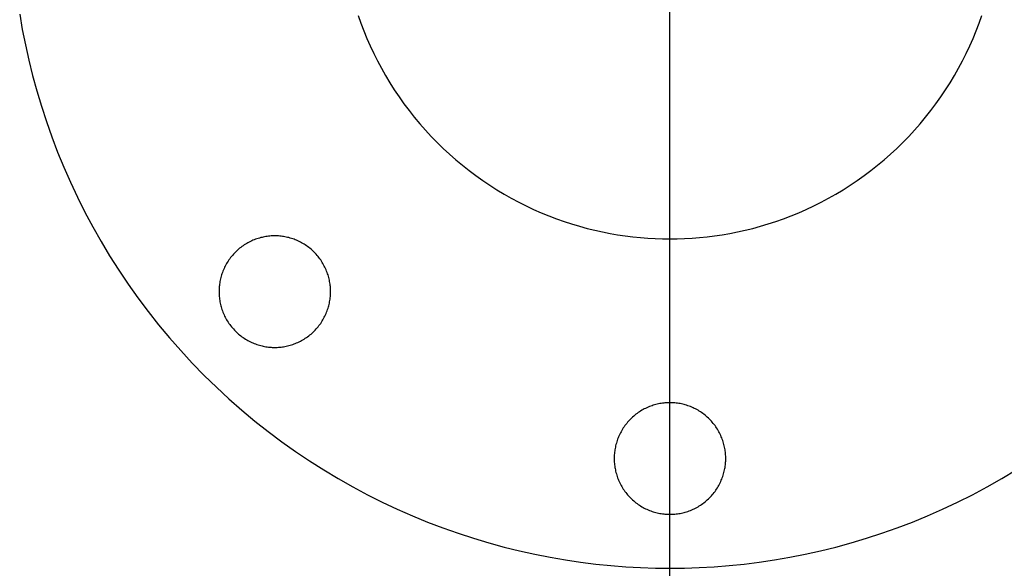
# Model space of a CAD drawing. Header units: millimetres. Extents: x 542 to 1742, y -397 to 803.
# Tile 3 of 9: x 994 to 1218, y 53 to 178. Entities that reach past the tile are written whole.
import ezdxf

# ---------------------------------------------------------------- set-up
doc = ezdxf.new("R2010")
doc.units = ezdxf.units.MM
doc.layers.add('SISTEMA DE SUJECIÓN', color=7, linetype='Continuous')

msp = doc.modelspace()

# ---------------------------------------------------------------- linework, layer by layer
at = {"layer": 'SISTEMA DE SUJECIÓN'}
for points in [[(1141.9, -373.4), (1141.9, 778.6)], [(1141.9, 127.6), (1141.9, 277.6)], [(1141.9, 90.3), (1141.9, 189.9)], [(1141.9, 127.6), (1141.9, 189.9)], [(993.8, 178.78), (994.4, 175.3), (995.09, 171.82), (995.87, 168.32), (996.73, 164.82), (997.69, 161.32), (998.74, 157.83), (999.87, 154.33), (1001.11, 150.85), (1002.43, 147.38), (1003.85, 143.93), (1005.36, 140.5), (1006.96, 137.09), (1008.66, 133.7), (1010.44, 130.35), (1012.32, 127.03), (1014.29, 123.75), (1016.35, 120.52), (1018.49, 117.32), (1020.73, 114.18), (1023.04, 111.09), (1025.44, 108.05), (1027.93, 105.08), (1030.49, 102.16), (1033.12, 99.31), (1035.83, 96.53), (1038.61, 93.82), (1041.46, 91.19), (1044.38, 88.63), (1047.35, 86.14), (1050.39, 83.74), (1053.48, 81.43), (1056.62, 79.19), (1059.82, 77.05), (1063.05, 74.99), (1066.33, 73.02), (1069.65, 71.14), (1073, 69.35), (1076.39, 67.66), (1079.8, 66.06), (1083.23, 64.55), (1086.68, 63.13), (1090.15, 61.8), (1093.64, 60.57), (1097.13, 59.43), (1100.62, 58.39), (1104.12, 57.43), (1107.62, 56.57), (1111.12, 55.79), (1114.6, 55.1), (1118.08, 54.5), (1121.54, 53.98), (1124.99, 53.55), (1128.42, 53.2), (1131.83, 52.94), (1135.21, 52.75), (1138.57, 52.63), (1141.9, 52.6), (1145.23, 52.63), (1148.58, 52.75), (1151.97, 52.94), (1155.38, 53.2), (1158.8, 53.55), (1162.25, 53.98), (1165.72, 54.5), (1169.19, 55.1), (1172.68, 55.79), (1176.17, 56.57), (1179.67, 57.43), (1183.17, 58.39), (1186.67, 59.43), (1190.16, 60.57), (1193.64, 61.8), (1197.11, 63.13), (1200.57, 64.55), (1204, 66.06), (1207.41, 67.66), (1210.79, 69.35), (1214.14, 71.14), (1217.46, 73.02), (1220.74, 74.99)], [(993.8, 178.78), (994.4, 175.3), (995.09, 171.82), (995.87, 168.32), (996.73, 164.82), (997.69, 161.32), (998.74, 157.83), (999.87, 154.33), (1001.11, 150.85), (1002.43, 147.38), (1003.85, 143.93), (1005.36, 140.5), (1006.96, 137.09), (1008.66, 133.7), (1010.44, 130.35), (1012.32, 127.03), (1014.29, 123.75), (1016.35, 120.52), (1018.49, 117.32), (1020.73, 114.18), (1023.04, 111.09), (1025.44, 108.05), (1027.93, 105.08), (1030.49, 102.16), (1033.12, 99.31), (1035.83, 96.53), (1038.61, 93.82), (1041.46, 91.19), (1044.38, 88.63), (1047.35, 86.14), (1050.39, 83.74), (1053.48, 81.43), (1056.62, 79.19), (1059.82, 77.05), (1063.05, 74.99), (1066.33, 73.02), (1069.65, 71.14), (1073, 69.35), (1076.39, 67.66), (1079.8, 66.06), (1083.23, 64.55), (1086.68, 63.13), (1090.15, 61.8), (1093.64, 60.57), (1097.13, 59.43), (1100.62, 58.39), (1104.12, 57.43), (1107.62, 56.57), (1111.12, 55.79), (1114.6, 55.1), (1118.08, 54.5), (1121.54, 53.98), (1124.99, 53.55), (1128.42, 53.2), (1131.83, 52.94), (1135.21, 52.75), (1138.57, 52.63), (1141.9, 52.6), (1145.23, 52.63), (1148.58, 52.75), (1151.97, 52.94), (1155.38, 53.2), (1158.8, 53.55), (1162.25, 53.98), (1165.72, 54.5), (1169.19, 55.1), (1172.68, 55.79), (1176.17, 56.57), (1179.67, 57.43), (1183.17, 58.39), (1186.67, 59.43), (1190.16, 60.57), (1193.64, 61.8), (1197.11, 63.13), (1200.57, 64.55), (1204, 66.06), (1207.41, 67.66), (1210.79, 69.35), (1214.14, 71.14), (1217.46, 73.02), (1220.74, 74.99)], [(993.8, 178.78), (994.4, 175.3), (995.09, 171.82), (995.87, 168.32), (996.73, 164.82), (997.69, 161.32), (998.74, 157.83), (999.87, 154.33), (1001.11, 150.85), (1002.43, 147.38), (1003.85, 143.93), (1005.36, 140.5), (1006.96, 137.09), (1008.66, 133.7), (1010.44, 130.35), (1012.32, 127.03), (1014.29, 123.75), (1016.35, 120.52), (1018.49, 117.32), (1020.73, 114.18), (1023.04, 111.09), (1025.44, 108.05), (1027.93, 105.08), (1030.49, 102.16), (1033.12, 99.31), (1035.83, 96.53), (1038.61, 93.82), (1041.46, 91.19), (1044.38, 88.63), (1047.35, 86.14), (1050.39, 83.74), (1053.48, 81.43), (1056.62, 79.19), (1059.82, 77.05), (1063.05, 74.99), (1066.33, 73.02), (1069.65, 71.14), (1073, 69.35), (1076.39, 67.66), (1079.8, 66.06), (1083.23, 64.55), (1086.68, 63.13), (1090.15, 61.8), (1093.64, 60.57), (1097.13, 59.43), (1100.62, 58.39), (1104.12, 57.43), (1107.62, 56.57), (1111.12, 55.79), (1114.6, 55.1), (1118.08, 54.5), (1121.54, 53.98), (1124.99, 53.55), (1128.42, 53.2), (1131.83, 52.94), (1135.21, 52.75), (1138.57, 52.63), (1141.9, 52.6), (1145.23, 52.63), (1148.58, 52.75), (1151.97, 52.94), (1155.38, 53.2), (1158.8, 53.55), (1162.25, 53.98), (1165.72, 54.5), (1169.19, 55.1), (1172.68, 55.79), (1176.17, 56.57), (1179.67, 57.43), (1183.17, 58.39), (1186.67, 59.43), (1190.16, 60.57), (1193.64, 61.8), (1197.11, 63.13), (1200.57, 64.55), (1204, 66.06), (1207.41, 67.66), (1210.79, 69.35), (1214.14, 71.14), (1217.46, 73.02), (1220.74, 74.99)], [(1070.89, 178.47), (1071.5, 176.72), (1072.16, 174.99), (1072.87, 173.26), (1073.63, 171.55), (1074.43, 169.84), (1075.28, 168.15), (1076.17, 166.47), (1077.11, 164.82), (1078.09, 163.18), (1079.12, 161.56), (1080.2, 159.96), (1081.31, 158.39), (1082.47, 156.84), (1083.67, 155.32), (1084.91, 153.84), (1086.19, 152.38), (1087.51, 150.95), (1088.86, 149.56), (1090.26, 148.21), (1091.68, 146.89), (1093.14, 145.61), (1094.63, 144.37), (1096.14, 143.17), (1097.69, 142.01), (1099.26, 140.9), (1100.86, 139.82), (1102.48, 138.79), (1104.12, 137.81), (1105.77, 136.87), (1107.45, 135.98), (1109.14, 135.13), (1110.85, 134.33), (1112.56, 133.57), (1114.29, 132.86), (1116.03, 132.2), (1117.77, 131.59), (1119.51, 131.02), (1121.26, 130.49), (1123.01, 130.01), (1124.76, 129.58), (1126.51, 129.19), (1128.25, 128.85), (1129.99, 128.55), (1131.72, 128.29), (1133.44, 128.08), (1135.16, 127.9), (1136.86, 127.77), (1138.55, 127.67), (1140.23, 127.62), (1141.9, 127.6), (1143.56, 127.62), (1145.24, 127.67), (1146.93, 127.77), (1148.64, 127.9), (1150.35, 128.08), (1152.08, 128.29), (1153.81, 128.55), (1155.55, 128.85), (1157.29, 129.19), (1159.04, 129.58), (1160.78, 130.01), (1162.53, 130.49), (1164.28, 131.02), (1166.03, 131.59), (1167.77, 132.2), (1169.5, 132.86), (1171.23, 133.57), (1172.95, 134.33), (1174.65, 135.13), (1176.34, 135.98), (1178.02, 136.87), (1179.68, 137.81), (1181.32, 138.79), (1182.94, 139.82), (1184.53, 140.9), (1186.11, 142.01), (1187.65, 143.17), (1189.17, 144.37), (1190.66, 145.61), (1192.12, 146.89), (1193.54, 148.21), (1194.93, 149.56), (1196.29, 150.95), (1197.6, 152.38), (1198.88, 153.84), (1200.12, 155.32), (1201.32, 156.84), (1202.48, 158.39), (1203.6, 159.96), (1204.67, 161.56), (1205.7, 163.18), (1206.69, 164.82), (1207.63, 166.47), (1208.52, 168.15), (1209.37, 169.84), (1210.17, 171.55), (1210.92, 173.26), (1211.63, 174.99), (1212.29, 176.72), (1212.91, 178.47)], [(1070.89, 178.47), (1071.5, 176.72), (1072.16, 174.99), (1072.87, 173.26), (1073.63, 171.55), (1074.43, 169.84), (1075.28, 168.15), (1076.17, 166.47), (1077.11, 164.82), (1078.09, 163.18), (1079.12, 161.56), (1080.2, 159.96), (1081.31, 158.39), (1082.47, 156.84), (1083.67, 155.32), (1084.91, 153.84), (1086.19, 152.38), (1087.51, 150.95), (1088.86, 149.56), (1090.26, 148.21), (1091.68, 146.89), (1093.14, 145.61), (1094.63, 144.37), (1096.14, 143.17), (1097.69, 142.01), (1099.26, 140.9), (1100.86, 139.82), (1102.48, 138.79), (1104.12, 137.81), (1105.77, 136.87), (1107.45, 135.98), (1109.14, 135.13), (1110.85, 134.33), (1112.56, 133.57), (1114.29, 132.86), (1116.03, 132.2), (1117.77, 131.59), (1119.51, 131.02), (1121.26, 130.49), (1123.01, 130.01), (1124.76, 129.58), (1126.51, 129.19), (1128.25, 128.85), (1129.99, 128.55), (1131.72, 128.29), (1133.44, 128.08), (1135.16, 127.9), (1136.86, 127.77), (1138.55, 127.67), (1140.23, 127.62), (1141.9, 127.6), (1143.56, 127.62), (1145.24, 127.67), (1146.93, 127.77), (1148.64, 127.9), (1150.35, 128.08), (1152.08, 128.29), (1153.81, 128.55), (1155.55, 128.85), (1157.29, 129.19), (1159.04, 129.58), (1160.78, 130.01), (1162.53, 130.49), (1164.28, 131.02), (1166.03, 131.59), (1167.77, 132.2), (1169.5, 132.86), (1171.23, 133.57), (1172.95, 134.33), (1174.65, 135.13), (1176.34, 135.98), (1178.02, 136.87), (1179.68, 137.81), (1181.32, 138.79), (1182.94, 139.82), (1184.53, 140.9), (1186.11, 142.01), (1187.65, 143.17), (1189.17, 144.37), (1190.66, 145.61), (1192.12, 146.89), (1193.54, 148.21), (1194.93, 149.56), (1196.29, 150.95), (1197.6, 152.38), (1198.88, 153.84), (1200.12, 155.32), (1201.32, 156.84), (1202.48, 158.39), (1203.6, 159.96), (1204.67, 161.56), (1205.7, 163.18), (1206.69, 164.82), (1207.63, 166.47), (1208.52, 168.15), (1209.37, 169.84), (1210.17, 171.55), (1210.92, 173.26), (1211.63, 174.99), (1212.29, 176.72), (1212.91, 178.47)], [(1070.89, 178.47), (1071.5, 176.72), (1072.16, 174.99), (1072.87, 173.26), (1073.63, 171.55), (1074.43, 169.84), (1075.28, 168.15), (1076.17, 166.47), (1077.11, 164.82), (1078.09, 163.18), (1079.12, 161.56), (1080.2, 159.96), (1081.31, 158.39), (1082.47, 156.84), (1083.67, 155.32), (1084.91, 153.84), (1086.19, 152.38), (1087.51, 150.95), (1088.86, 149.56), (1090.26, 148.21), (1091.68, 146.89), (1093.14, 145.61), (1094.63, 144.37), (1096.14, 143.17), (1097.69, 142.01), (1099.26, 140.9), (1100.86, 139.82), (1102.48, 138.79), (1104.12, 137.81), (1105.77, 136.87), (1107.45, 135.98), (1109.14, 135.13), (1110.85, 134.33), (1112.56, 133.57), (1114.29, 132.86), (1116.03, 132.2), (1117.77, 131.59), (1119.51, 131.02), (1121.26, 130.49), (1123.01, 130.01), (1124.76, 129.58), (1126.51, 129.19), (1128.25, 128.85), (1129.99, 128.55), (1131.72, 128.29), (1133.44, 128.08), (1135.16, 127.9), (1136.86, 127.77), (1138.55, 127.67), (1140.23, 127.62), (1141.9, 127.6), (1143.56, 127.62), (1145.24, 127.67), (1146.93, 127.77), (1148.64, 127.9), (1150.35, 128.08), (1152.08, 128.29), (1153.81, 128.55), (1155.55, 128.85), (1157.29, 129.19), (1159.04, 129.58), (1160.78, 130.01), (1162.53, 130.49), (1164.28, 131.02), (1166.03, 131.59), (1167.77, 132.2), (1169.5, 132.86), (1171.23, 133.57), (1172.95, 134.33), (1174.65, 135.13), (1176.34, 135.98), (1178.02, 136.87), (1179.68, 137.81), (1181.32, 138.79), (1182.94, 139.82), (1184.53, 140.9), (1186.11, 142.01), (1187.65, 143.17), (1189.17, 144.37), (1190.66, 145.61), (1192.12, 146.89), (1193.54, 148.21), (1194.93, 149.56), (1196.29, 150.95), (1197.6, 152.38), (1198.88, 153.84), (1200.12, 155.32), (1201.32, 156.84), (1202.48, 158.39), (1203.6, 159.96), (1204.67, 161.56), (1205.7, 163.18), (1206.69, 164.82), (1207.63, 166.47), (1208.52, 168.15), (1209.37, 169.84), (1210.17, 171.55), (1210.92, 173.26), (1211.63, 174.99), (1212.29, 176.72), (1212.91, 178.47)], [(1141.9, 64.9), (1141.9, 90.3)], [(1141.9, 52.6), (1141.9, 64.9)]]:
    msp.add_lwpolyline(points, dxfattribs=at)
for points in [[(1064.6, 115.6), (1064.59, 115.88), (1064.59, 116.16), (1064.57, 116.45), (1064.55, 116.74), (1064.52, 117.03), (1064.48, 117.32), (1064.44, 117.61), (1064.39, 117.91), (1064.33, 118.2), (1064.26, 118.5), (1064.19, 118.8), (1064.11, 119.09), (1064.02, 119.39), (1063.92, 119.68), (1063.82, 119.98), (1063.71, 120.27), (1063.59, 120.56), (1063.46, 120.86), (1063.32, 121.14), (1063.18, 121.43), (1063.03, 121.71), (1062.87, 121.99), (1062.7, 122.27), (1062.53, 122.55), (1062.35, 122.82), (1062.16, 123.08), (1061.96, 123.34), (1061.76, 123.6), (1061.55, 123.85), (1061.33, 124.1), (1061.11, 124.34), (1060.88, 124.58), (1060.64, 124.81), (1060.4, 125.03), (1060.15, 125.25), (1059.9, 125.46), (1059.65, 125.66), (1059.38, 125.86), (1059.12, 126.05), (1058.85, 126.23), (1058.57, 126.4), (1058.3, 126.57), (1058.01, 126.73), (1057.73, 126.88), (1057.44, 127.02), (1057.16, 127.16), (1056.87, 127.29), (1056.57, 127.41), (1056.28, 127.52), (1055.98, 127.62), (1055.69, 127.72), (1055.39, 127.81), (1055.1, 127.89), (1054.8, 127.96), (1054.5, 128.03), (1054.21, 128.09), (1053.91, 128.14), (1053.62, 128.18), (1053.33, 128.22), (1053.04, 128.25), (1052.75, 128.27), (1052.46, 128.28), (1052.18, 128.29), (1051.9, 128.3), (1051.62, 128.29), (1051.33, 128.28), (1051.05, 128.27), (1050.76, 128.25), (1050.47, 128.22), (1050.17, 128.18), (1049.88, 128.14), (1049.59, 128.09), (1049.29, 128.03), (1049, 127.96), (1048.7, 127.89), (1048.4, 127.81), (1048.11, 127.72), (1047.81, 127.62), (1047.52, 127.52), (1047.22, 127.41), (1046.93, 127.29), (1046.64, 127.16), (1046.35, 127.02), (1046.06, 126.88), (1045.78, 126.73), (1045.5, 126.57), (1045.22, 126.4), (1044.95, 126.23), (1044.68, 126.05), (1044.41, 125.86), (1044.15, 125.66), (1043.89, 125.46), (1043.64, 125.25), (1043.39, 125.03), (1043.15, 124.81), (1042.92, 124.58), (1042.69, 124.34), (1042.46, 124.1), (1042.25, 123.85), (1042.04, 123.6), (1041.83, 123.34), (1041.64, 123.08), (1041.45, 122.82), (1041.27, 122.55), (1041.09, 122.27), (1040.93, 121.99), (1040.77, 121.71), (1040.62, 121.43), (1040.47, 121.14), (1040.34, 120.86), (1040.21, 120.56), (1040.09, 120.27), (1039.98, 119.98), (1039.87, 119.68), (1039.78, 119.39), (1039.69, 119.09), (1039.61, 118.8), (1039.53, 118.5), (1039.47, 118.2), (1039.41, 117.91), (1039.36, 117.61), (1039.32, 117.32), (1039.28, 117.03), (1039.25, 116.74), (1039.23, 116.45), (1039.21, 116.16), (1039.2, 115.88), (1039.2, 115.6), (1039.2, 115.32), (1039.21, 115.03), (1039.23, 114.74), (1039.25, 114.46), (1039.28, 114.17), (1039.32, 113.87), (1039.36, 113.58), (1039.41, 113.29), (1039.47, 112.99), (1039.53, 112.7), (1039.61, 112.4), (1039.69, 112.1), (1039.78, 111.81), (1039.87, 111.51), (1039.98, 111.22), (1040.09, 110.92), (1040.21, 110.63), (1040.34, 110.34), (1040.47, 110.05), (1040.62, 109.76), (1040.77, 109.48), (1040.93, 109.2), (1041.09, 108.92), (1041.27, 108.65), (1041.45, 108.38), (1041.64, 108.11), (1041.83, 107.85), (1042.04, 107.59), (1042.25, 107.34), (1042.46, 107.09), (1042.69, 106.85), (1042.92, 106.62), (1043.15, 106.39), (1043.39, 106.16), (1043.64, 105.95), (1043.89, 105.74), (1044.15, 105.53), (1044.41, 105.34), (1044.68, 105.15), (1044.95, 104.97), (1045.22, 104.79), (1045.5, 104.63), (1045.78, 104.47), (1046.06, 104.32), (1046.35, 104.17), (1046.64, 104.04), (1046.93, 103.91), (1047.22, 103.79), (1047.52, 103.68), (1047.81, 103.57), (1048.11, 103.48), (1048.4, 103.39), (1048.7, 103.31), (1049, 103.23), (1049.29, 103.17), (1049.59, 103.11), (1049.88, 103.06), (1050.17, 103.01), (1050.47, 102.98), (1050.76, 102.95), (1051.05, 102.93), (1051.33, 102.91), (1051.62, 102.9), (1051.9, 102.9), (1052.18, 102.9), (1052.46, 102.91), (1052.75, 102.93), (1053.04, 102.95), (1053.33, 102.98), (1053.62, 103.01), (1053.91, 103.06), (1054.21, 103.11), (1054.5, 103.17), (1054.8, 103.23), (1055.1, 103.31), (1055.39, 103.39), (1055.69, 103.48), (1055.98, 103.57), (1056.28, 103.68), (1056.57, 103.79), (1056.87, 103.91), (1057.16, 104.04), (1057.44, 104.17), (1057.73, 104.32), (1058.01, 104.47), (1058.3, 104.63), (1058.57, 104.79), (1058.85, 104.97), (1059.12, 105.15), (1059.38, 105.34), (1059.65, 105.53), (1059.9, 105.74), (1060.15, 105.95), (1060.4, 106.16), (1060.64, 106.39), (1060.88, 106.62), (1061.11, 106.85), (1061.33, 107.09), (1061.55, 107.34), (1061.76, 107.59), (1061.96, 107.85), (1062.16, 108.11), (1062.35, 108.38), (1062.53, 108.65), (1062.7, 108.92), (1062.87, 109.2), (1063.03, 109.48), (1063.18, 109.76), (1063.32, 110.05), (1063.46, 110.34), (1063.59, 110.63), (1063.71, 110.92), (1063.82, 111.22), (1063.92, 111.51), (1064.02, 111.81), (1064.11, 112.1), (1064.19, 112.4), (1064.26, 112.7), (1064.33, 112.99), (1064.39, 113.29), (1064.44, 113.58), (1064.48, 113.87), (1064.52, 114.17), (1064.55, 114.46), (1064.57, 114.74), (1064.59, 115.03), (1064.59, 115.32)], [(1064.6, 115.6), (1064.59, 115.88), (1064.59, 116.16), (1064.57, 116.45), (1064.55, 116.74), (1064.52, 117.03), (1064.48, 117.32), (1064.44, 117.61), (1064.39, 117.91), (1064.33, 118.2), (1064.26, 118.5), (1064.19, 118.8), (1064.11, 119.09), (1064.02, 119.39), (1063.92, 119.68), (1063.82, 119.98), (1063.71, 120.27), (1063.59, 120.56), (1063.46, 120.86), (1063.32, 121.14), (1063.18, 121.43), (1063.03, 121.71), (1062.87, 121.99), (1062.7, 122.27), (1062.53, 122.55), (1062.35, 122.82), (1062.16, 123.08), (1061.96, 123.34), (1061.76, 123.6), (1061.55, 123.85), (1061.33, 124.1), (1061.11, 124.34), (1060.88, 124.58), (1060.64, 124.81), (1060.4, 125.03), (1060.15, 125.25), (1059.9, 125.46), (1059.65, 125.66), (1059.38, 125.86), (1059.12, 126.05), (1058.85, 126.23), (1058.57, 126.4), (1058.3, 126.57), (1058.01, 126.73), (1057.73, 126.88), (1057.44, 127.02), (1057.16, 127.16), (1056.87, 127.29), (1056.57, 127.41), (1056.28, 127.52), (1055.98, 127.62), (1055.69, 127.72), (1055.39, 127.81), (1055.1, 127.89), (1054.8, 127.96), (1054.5, 128.03), (1054.21, 128.09), (1053.91, 128.14), (1053.62, 128.18), (1053.33, 128.22), (1053.04, 128.25), (1052.75, 128.27), (1052.46, 128.28), (1052.18, 128.29), (1051.9, 128.3), (1051.62, 128.29), (1051.33, 128.28), (1051.05, 128.27), (1050.76, 128.25), (1050.47, 128.22), (1050.17, 128.18), (1049.88, 128.14), (1049.59, 128.09), (1049.29, 128.03), (1049, 127.96), (1048.7, 127.89), (1048.4, 127.81), (1048.11, 127.72), (1047.81, 127.62), (1047.52, 127.52), (1047.22, 127.41), (1046.93, 127.29), (1046.64, 127.16), (1046.35, 127.02), (1046.06, 126.88), (1045.78, 126.73), (1045.5, 126.57), (1045.22, 126.4), (1044.95, 126.23), (1044.68, 126.05), (1044.41, 125.86), (1044.15, 125.66), (1043.89, 125.46), (1043.64, 125.25), (1043.39, 125.03), (1043.15, 124.81), (1042.92, 124.58), (1042.69, 124.34), (1042.46, 124.1), (1042.25, 123.85), (1042.04, 123.6), (1041.83, 123.34), (1041.64, 123.08), (1041.45, 122.82), (1041.27, 122.55), (1041.09, 122.27), (1040.93, 121.99), (1040.77, 121.71), (1040.62, 121.43), (1040.47, 121.14), (1040.34, 120.86), (1040.21, 120.56), (1040.09, 120.27), (1039.98, 119.98), (1039.87, 119.68), (1039.78, 119.39), (1039.69, 119.09), (1039.61, 118.8), (1039.53, 118.5), (1039.47, 118.2), (1039.41, 117.91), (1039.36, 117.61), (1039.32, 117.32), (1039.28, 117.03), (1039.25, 116.74), (1039.23, 116.45), (1039.21, 116.16), (1039.2, 115.88), (1039.2, 115.6), (1039.2, 115.32), (1039.21, 115.03), (1039.23, 114.74), (1039.25, 114.46), (1039.28, 114.17), (1039.32, 113.87), (1039.36, 113.58), (1039.41, 113.29), (1039.47, 112.99), (1039.53, 112.7), (1039.61, 112.4), (1039.69, 112.1), (1039.78, 111.81), (1039.87, 111.51), (1039.98, 111.22), (1040.09, 110.92), (1040.21, 110.63), (1040.34, 110.34), (1040.47, 110.05), (1040.62, 109.76), (1040.77, 109.48), (1040.93, 109.2), (1041.09, 108.92), (1041.27, 108.65), (1041.45, 108.38), (1041.64, 108.11), (1041.83, 107.85), (1042.04, 107.59), (1042.25, 107.34), (1042.46, 107.09), (1042.69, 106.85), (1042.92, 106.62), (1043.15, 106.39), (1043.39, 106.16), (1043.64, 105.95), (1043.89, 105.74), (1044.15, 105.53), (1044.41, 105.34), (1044.68, 105.15), (1044.95, 104.97), (1045.22, 104.79), (1045.5, 104.63), (1045.78, 104.47), (1046.06, 104.32), (1046.35, 104.17), (1046.64, 104.04), (1046.93, 103.91), (1047.22, 103.79), (1047.52, 103.68), (1047.81, 103.57), (1048.11, 103.48), (1048.4, 103.39), (1048.7, 103.31), (1049, 103.23), (1049.29, 103.17), (1049.59, 103.11), (1049.88, 103.06), (1050.17, 103.01), (1050.47, 102.98), (1050.76, 102.95), (1051.05, 102.93), (1051.33, 102.91), (1051.62, 102.9), (1051.9, 102.9), (1052.18, 102.9), (1052.46, 102.91), (1052.75, 102.93), (1053.04, 102.95), (1053.33, 102.98), (1053.62, 103.01), (1053.91, 103.06), (1054.21, 103.11), (1054.5, 103.17), (1054.8, 103.23), (1055.1, 103.31), (1055.39, 103.39), (1055.69, 103.48), (1055.98, 103.57), (1056.28, 103.68), (1056.57, 103.79), (1056.87, 103.91), (1057.16, 104.04), (1057.44, 104.17), (1057.73, 104.32), (1058.01, 104.47), (1058.3, 104.63), (1058.57, 104.79), (1058.85, 104.97), (1059.12, 105.15), (1059.38, 105.34), (1059.65, 105.53), (1059.9, 105.74), (1060.15, 105.95), (1060.4, 106.16), (1060.64, 106.39), (1060.88, 106.62), (1061.11, 106.85), (1061.33, 107.09), (1061.55, 107.34), (1061.76, 107.59), (1061.96, 107.85), (1062.16, 108.11), (1062.35, 108.38), (1062.53, 108.65), (1062.7, 108.92), (1062.87, 109.2), (1063.03, 109.48), (1063.18, 109.76), (1063.32, 110.05), (1063.46, 110.34), (1063.59, 110.63), (1063.71, 110.92), (1063.82, 111.22), (1063.92, 111.51), (1064.02, 111.81), (1064.11, 112.1), (1064.19, 112.4), (1064.26, 112.7), (1064.33, 112.99), (1064.39, 113.29), (1064.44, 113.58), (1064.48, 113.87), (1064.52, 114.17), (1064.55, 114.46), (1064.57, 114.74), (1064.59, 115.03), (1064.59, 115.32)], [(1064.6, 115.6), (1064.59, 115.88), (1064.59, 116.16), (1064.57, 116.45), (1064.55, 116.74), (1064.52, 117.03), (1064.48, 117.32), (1064.44, 117.61), (1064.39, 117.91), (1064.33, 118.2), (1064.26, 118.5), (1064.19, 118.8), (1064.11, 119.09), (1064.02, 119.39), (1063.92, 119.68), (1063.82, 119.98), (1063.71, 120.27), (1063.59, 120.56), (1063.46, 120.86), (1063.32, 121.14), (1063.18, 121.43), (1063.03, 121.71), (1062.87, 121.99), (1062.7, 122.27), (1062.53, 122.55), (1062.35, 122.82), (1062.16, 123.08), (1061.96, 123.34), (1061.76, 123.6), (1061.55, 123.85), (1061.33, 124.1), (1061.11, 124.34), (1060.88, 124.58), (1060.64, 124.81), (1060.4, 125.03), (1060.15, 125.25), (1059.9, 125.46), (1059.65, 125.66), (1059.38, 125.86), (1059.12, 126.05), (1058.85, 126.23), (1058.57, 126.4), (1058.3, 126.57), (1058.01, 126.73), (1057.73, 126.88), (1057.44, 127.02), (1057.16, 127.16), (1056.87, 127.29), (1056.57, 127.41), (1056.28, 127.52), (1055.98, 127.62), (1055.69, 127.72), (1055.39, 127.81), (1055.1, 127.89), (1054.8, 127.96), (1054.5, 128.03), (1054.21, 128.09), (1053.91, 128.14), (1053.62, 128.18), (1053.33, 128.22), (1053.04, 128.25), (1052.75, 128.27), (1052.46, 128.28), (1052.18, 128.29), (1051.9, 128.3), (1051.62, 128.29), (1051.33, 128.28), (1051.05, 128.27), (1050.76, 128.25), (1050.47, 128.22), (1050.17, 128.18), (1049.88, 128.14), (1049.59, 128.09), (1049.29, 128.03), (1049, 127.96), (1048.7, 127.89), (1048.4, 127.81), (1048.11, 127.72), (1047.81, 127.62), (1047.52, 127.52), (1047.22, 127.41), (1046.93, 127.29), (1046.64, 127.16), (1046.35, 127.02), (1046.06, 126.88), (1045.78, 126.73), (1045.5, 126.57), (1045.22, 126.4), (1044.95, 126.23), (1044.68, 126.05), (1044.41, 125.86), (1044.15, 125.66), (1043.89, 125.46), (1043.64, 125.25), (1043.39, 125.03), (1043.15, 124.81), (1042.92, 124.58), (1042.69, 124.34), (1042.46, 124.1), (1042.25, 123.85), (1042.04, 123.6), (1041.83, 123.34), (1041.64, 123.08), (1041.45, 122.82), (1041.27, 122.55), (1041.09, 122.27), (1040.93, 121.99), (1040.77, 121.71), (1040.62, 121.43), (1040.47, 121.14), (1040.34, 120.86), (1040.21, 120.56), (1040.09, 120.27), (1039.98, 119.98), (1039.87, 119.68), (1039.78, 119.39), (1039.69, 119.09), (1039.61, 118.8), (1039.53, 118.5), (1039.47, 118.2), (1039.41, 117.91), (1039.36, 117.61), (1039.32, 117.32), (1039.28, 117.03), (1039.25, 116.74), (1039.23, 116.45), (1039.21, 116.16), (1039.2, 115.88), (1039.2, 115.6), (1039.2, 115.32), (1039.21, 115.03), (1039.23, 114.74), (1039.25, 114.46), (1039.28, 114.17), (1039.32, 113.87), (1039.36, 113.58), (1039.41, 113.29), (1039.47, 112.99), (1039.53, 112.7), (1039.61, 112.4), (1039.69, 112.1), (1039.78, 111.81), (1039.87, 111.51), (1039.98, 111.22), (1040.09, 110.92), (1040.21, 110.63), (1040.34, 110.34), (1040.47, 110.05), (1040.62, 109.76), (1040.77, 109.48), (1040.93, 109.2), (1041.09, 108.92), (1041.27, 108.65), (1041.45, 108.38), (1041.64, 108.11), (1041.83, 107.85), (1042.04, 107.59), (1042.25, 107.34), (1042.46, 107.09), (1042.69, 106.85), (1042.92, 106.62), (1043.15, 106.39), (1043.39, 106.16), (1043.64, 105.95), (1043.89, 105.74), (1044.15, 105.53), (1044.41, 105.34), (1044.68, 105.15), (1044.95, 104.97), (1045.22, 104.79), (1045.5, 104.63), (1045.78, 104.47), (1046.06, 104.32), (1046.35, 104.17), (1046.64, 104.04), (1046.93, 103.91), (1047.22, 103.79), (1047.52, 103.68), (1047.81, 103.57), (1048.11, 103.48), (1048.4, 103.39), (1048.7, 103.31), (1049, 103.23), (1049.29, 103.17), (1049.59, 103.11), (1049.88, 103.06), (1050.17, 103.01), (1050.47, 102.98), (1050.76, 102.95), (1051.05, 102.93), (1051.33, 102.91), (1051.62, 102.9), (1051.9, 102.9), (1052.18, 102.9), (1052.46, 102.91), (1052.75, 102.93), (1053.04, 102.95), (1053.33, 102.98), (1053.62, 103.01), (1053.91, 103.06), (1054.21, 103.11), (1054.5, 103.17), (1054.8, 103.23), (1055.1, 103.31), (1055.39, 103.39), (1055.69, 103.48), (1055.98, 103.57), (1056.28, 103.68), (1056.57, 103.79), (1056.87, 103.91), (1057.16, 104.04), (1057.44, 104.17), (1057.73, 104.32), (1058.01, 104.47), (1058.3, 104.63), (1058.57, 104.79), (1058.85, 104.97), (1059.12, 105.15), (1059.38, 105.34), (1059.65, 105.53), (1059.9, 105.74), (1060.15, 105.95), (1060.4, 106.16), (1060.64, 106.39), (1060.88, 106.62), (1061.11, 106.85), (1061.33, 107.09), (1061.55, 107.34), (1061.76, 107.59), (1061.96, 107.85), (1062.16, 108.11), (1062.35, 108.38), (1062.53, 108.65), (1062.7, 108.92), (1062.87, 109.2), (1063.03, 109.48), (1063.18, 109.76), (1063.32, 110.05), (1063.46, 110.34), (1063.59, 110.63), (1063.71, 110.92), (1063.82, 111.22), (1063.92, 111.51), (1064.02, 111.81), (1064.11, 112.1), (1064.19, 112.4), (1064.26, 112.7), (1064.33, 112.99), (1064.39, 113.29), (1064.44, 113.58), (1064.48, 113.87), (1064.52, 114.17), (1064.55, 114.46), (1064.57, 114.74), (1064.59, 115.03), (1064.59, 115.32)], [(1154.6, 77.6), (1154.59, 77.88), (1154.59, 78.16), (1154.57, 78.45), (1154.55, 78.74), (1154.52, 79.03), (1154.48, 79.32), (1154.44, 79.61), (1154.39, 79.91), (1154.33, 80.2), (1154.26, 80.5), (1154.19, 80.8), (1154.11, 81.09), (1154.02, 81.39), (1153.92, 81.68), (1153.82, 81.98), (1153.71, 82.27), (1153.59, 82.56), (1153.46, 82.86), (1153.32, 83.14), (1153.18, 83.43), (1153.03, 83.71), (1152.87, 83.99), (1152.7, 84.27), (1152.53, 84.55), (1152.35, 84.82), (1152.16, 85.08), (1151.96, 85.34), (1151.76, 85.6), (1151.55, 85.85), (1151.33, 86.1), (1151.11, 86.34), (1150.88, 86.58), (1150.64, 86.81), (1150.4, 87.03), (1150.15, 87.25), (1149.9, 87.46), (1149.65, 87.66), (1149.38, 87.86), (1149.12, 88.05), (1148.85, 88.23), (1148.57, 88.4), (1148.3, 88.57), (1148.01, 88.73), (1147.73, 88.88), (1147.44, 89.02), (1147.16, 89.16), (1146.87, 89.29), (1146.57, 89.41), (1146.28, 89.52), (1145.98, 89.62), (1145.69, 89.72), (1145.39, 89.81), (1145.1, 89.89), (1144.8, 89.96), (1144.5, 90.03), (1144.21, 90.09), (1143.91, 90.14), (1143.62, 90.18), (1143.33, 90.22), (1143.04, 90.25), (1142.75, 90.27), (1142.46, 90.28), (1142.18, 90.29), (1141.9, 90.3), (1141.62, 90.29), (1141.33, 90.28), (1141.05, 90.27), (1140.76, 90.25), (1140.47, 90.22), (1140.17, 90.18), (1139.88, 90.14), (1139.59, 90.09), (1139.29, 90.03), (1139, 89.96), (1138.7, 89.89), (1138.4, 89.81), (1138.11, 89.72), (1137.81, 89.62), (1137.52, 89.52), (1137.22, 89.41), (1136.93, 89.29), (1136.64, 89.16), (1136.35, 89.02), (1136.06, 88.88), (1135.78, 88.73), (1135.5, 88.57), (1135.22, 88.4), (1134.95, 88.23), (1134.68, 88.05), (1134.41, 87.86), (1134.15, 87.66), (1133.89, 87.46), (1133.64, 87.25), (1133.39, 87.03), (1133.15, 86.81), (1132.92, 86.58), (1132.69, 86.34), (1132.46, 86.1), (1132.25, 85.85), (1132.04, 85.6), (1131.83, 85.34), (1131.64, 85.08), (1131.45, 84.82), (1131.27, 84.55), (1131.09, 84.27), (1130.93, 83.99), (1130.77, 83.71), (1130.62, 83.43), (1130.47, 83.14), (1130.34, 82.86), (1130.21, 82.56), (1130.09, 82.27), (1129.98, 81.98), (1129.87, 81.68), (1129.78, 81.39), (1129.69, 81.09), (1129.61, 80.8), (1129.53, 80.5), (1129.47, 80.2), (1129.41, 79.91), (1129.36, 79.61), (1129.32, 79.32), (1129.28, 79.03), (1129.25, 78.74), (1129.23, 78.45), (1129.21, 78.16), (1129.2, 77.88), (1129.2, 77.6), (1129.2, 77.32), (1129.21, 77.03), (1129.23, 76.74), (1129.25, 76.46), (1129.28, 76.17), (1129.32, 75.87), (1129.36, 75.58), (1129.41, 75.29), (1129.47, 74.99), (1129.53, 74.7), (1129.61, 74.4), (1129.69, 74.1), (1129.78, 73.81), (1129.87, 73.51), (1129.98, 73.22), (1130.09, 72.92), (1130.21, 72.63), (1130.34, 72.34), (1130.47, 72.05), (1130.62, 71.76), (1130.77, 71.48), (1130.93, 71.2), (1131.09, 70.92), (1131.27, 70.65), (1131.45, 70.38), (1131.64, 70.11), (1131.83, 69.85), (1132.04, 69.59), (1132.25, 69.34), (1132.46, 69.09), (1132.69, 68.85), (1132.92, 68.62), (1133.15, 68.39), (1133.39, 68.16), (1133.64, 67.95), (1133.89, 67.74), (1134.15, 67.53), (1134.41, 67.34), (1134.68, 67.15), (1134.95, 66.97), (1135.22, 66.79), (1135.5, 66.63), (1135.78, 66.47), (1136.06, 66.32), (1136.35, 66.17), (1136.64, 66.04), (1136.93, 65.91), (1137.22, 65.79), (1137.52, 65.68), (1137.81, 65.57), (1138.11, 65.48), (1138.4, 65.39), (1138.7, 65.31), (1139, 65.23), (1139.29, 65.17), (1139.59, 65.11), (1139.88, 65.06), (1140.17, 65.01), (1140.47, 64.98), (1140.76, 64.95), (1141.05, 64.93), (1141.33, 64.91), (1141.62, 64.9), (1141.9, 64.9), (1142.18, 64.9), (1142.46, 64.91), (1142.75, 64.93), (1143.04, 64.95), (1143.33, 64.98), (1143.62, 65.01), (1143.91, 65.06), (1144.21, 65.11), (1144.5, 65.17), (1144.8, 65.23), (1145.1, 65.31), (1145.39, 65.39), (1145.69, 65.48), (1145.98, 65.57), (1146.28, 65.68), (1146.57, 65.79), (1146.87, 65.91), (1147.16, 66.04), (1147.44, 66.17), (1147.73, 66.32), (1148.01, 66.47), (1148.3, 66.63), (1148.57, 66.79), (1148.85, 66.97), (1149.12, 67.15), (1149.38, 67.34), (1149.65, 67.53), (1149.9, 67.74), (1150.15, 67.95), (1150.4, 68.16), (1150.64, 68.39), (1150.88, 68.62), (1151.11, 68.85), (1151.33, 69.09), (1151.55, 69.34), (1151.76, 69.59), (1151.96, 69.85), (1152.16, 70.11), (1152.35, 70.38), (1152.53, 70.65), (1152.7, 70.92), (1152.87, 71.2), (1153.03, 71.48), (1153.18, 71.76), (1153.32, 72.05), (1153.46, 72.34), (1153.59, 72.63), (1153.71, 72.92), (1153.82, 73.22), (1153.92, 73.51), (1154.02, 73.81), (1154.11, 74.1), (1154.19, 74.4), (1154.26, 74.7), (1154.33, 74.99), (1154.39, 75.29), (1154.44, 75.58), (1154.48, 75.87), (1154.52, 76.17), (1154.55, 76.46), (1154.57, 76.74), (1154.59, 77.03), (1154.59, 77.32)], [(1154.6, 77.6), (1154.59, 77.88), (1154.59, 78.16), (1154.57, 78.45), (1154.55, 78.74), (1154.52, 79.03), (1154.48, 79.32), (1154.44, 79.61), (1154.39, 79.91), (1154.33, 80.2), (1154.26, 80.5), (1154.19, 80.8), (1154.11, 81.09), (1154.02, 81.39), (1153.92, 81.68), (1153.82, 81.98), (1153.71, 82.27), (1153.59, 82.56), (1153.46, 82.86), (1153.32, 83.14), (1153.18, 83.43), (1153.03, 83.71), (1152.87, 83.99), (1152.7, 84.27), (1152.53, 84.55), (1152.35, 84.82), (1152.16, 85.08), (1151.96, 85.34), (1151.76, 85.6), (1151.55, 85.85), (1151.33, 86.1), (1151.11, 86.34), (1150.88, 86.58), (1150.64, 86.81), (1150.4, 87.03), (1150.15, 87.25), (1149.9, 87.46), (1149.65, 87.66), (1149.38, 87.86), (1149.12, 88.05), (1148.85, 88.23), (1148.57, 88.4), (1148.3, 88.57), (1148.01, 88.73), (1147.73, 88.88), (1147.44, 89.02), (1147.16, 89.16), (1146.87, 89.29), (1146.57, 89.41), (1146.28, 89.52), (1145.98, 89.62), (1145.69, 89.72), (1145.39, 89.81), (1145.1, 89.89), (1144.8, 89.96), (1144.5, 90.03), (1144.21, 90.09), (1143.91, 90.14), (1143.62, 90.18), (1143.33, 90.22), (1143.04, 90.25), (1142.75, 90.27), (1142.46, 90.28), (1142.18, 90.29), (1141.9, 90.3), (1141.62, 90.29), (1141.33, 90.28), (1141.05, 90.27), (1140.76, 90.25), (1140.47, 90.22), (1140.17, 90.18), (1139.88, 90.14), (1139.59, 90.09), (1139.29, 90.03), (1139, 89.96), (1138.7, 89.89), (1138.4, 89.81), (1138.11, 89.72), (1137.81, 89.62), (1137.52, 89.52), (1137.22, 89.41), (1136.93, 89.29), (1136.64, 89.16), (1136.35, 89.02), (1136.06, 88.88), (1135.78, 88.73), (1135.5, 88.57), (1135.22, 88.4), (1134.95, 88.23), (1134.68, 88.05), (1134.41, 87.86), (1134.15, 87.66), (1133.89, 87.46), (1133.64, 87.25), (1133.39, 87.03), (1133.15, 86.81), (1132.92, 86.58), (1132.69, 86.34), (1132.46, 86.1), (1132.25, 85.85), (1132.04, 85.6), (1131.83, 85.34), (1131.64, 85.08), (1131.45, 84.82), (1131.27, 84.55), (1131.09, 84.27), (1130.93, 83.99), (1130.77, 83.71), (1130.62, 83.43), (1130.47, 83.14), (1130.34, 82.86), (1130.21, 82.56), (1130.09, 82.27), (1129.98, 81.98), (1129.87, 81.68), (1129.78, 81.39), (1129.69, 81.09), (1129.61, 80.8), (1129.53, 80.5), (1129.47, 80.2), (1129.41, 79.91), (1129.36, 79.61), (1129.32, 79.32), (1129.28, 79.03), (1129.25, 78.74), (1129.23, 78.45), (1129.21, 78.16), (1129.2, 77.88), (1129.2, 77.6), (1129.2, 77.32), (1129.21, 77.03), (1129.23, 76.74), (1129.25, 76.46), (1129.28, 76.17), (1129.32, 75.87), (1129.36, 75.58), (1129.41, 75.29), (1129.47, 74.99), (1129.53, 74.7), (1129.61, 74.4), (1129.69, 74.1), (1129.78, 73.81), (1129.87, 73.51), (1129.98, 73.22), (1130.09, 72.92), (1130.21, 72.63), (1130.34, 72.34), (1130.47, 72.05), (1130.62, 71.76), (1130.77, 71.48), (1130.93, 71.2), (1131.09, 70.92), (1131.27, 70.65), (1131.45, 70.38), (1131.64, 70.11), (1131.83, 69.85), (1132.04, 69.59), (1132.25, 69.34), (1132.46, 69.09), (1132.69, 68.85), (1132.92, 68.62), (1133.15, 68.39), (1133.39, 68.16), (1133.64, 67.95), (1133.89, 67.74), (1134.15, 67.53), (1134.41, 67.34), (1134.68, 67.15), (1134.95, 66.97), (1135.22, 66.79), (1135.5, 66.63), (1135.78, 66.47), (1136.06, 66.32), (1136.35, 66.17), (1136.64, 66.04), (1136.93, 65.91), (1137.22, 65.79), (1137.52, 65.68), (1137.81, 65.57), (1138.11, 65.48), (1138.4, 65.39), (1138.7, 65.31), (1139, 65.23), (1139.29, 65.17), (1139.59, 65.11), (1139.88, 65.06), (1140.17, 65.01), (1140.47, 64.98), (1140.76, 64.95), (1141.05, 64.93), (1141.33, 64.91), (1141.62, 64.9), (1141.9, 64.9), (1142.18, 64.9), (1142.46, 64.91), (1142.75, 64.93), (1143.04, 64.95), (1143.33, 64.98), (1143.62, 65.01), (1143.91, 65.06), (1144.21, 65.11), (1144.5, 65.17), (1144.8, 65.23), (1145.1, 65.31), (1145.39, 65.39), (1145.69, 65.48), (1145.98, 65.57), (1146.28, 65.68), (1146.57, 65.79), (1146.87, 65.91), (1147.16, 66.04), (1147.44, 66.17), (1147.73, 66.32), (1148.01, 66.47), (1148.3, 66.63), (1148.57, 66.79), (1148.85, 66.97), (1149.12, 67.15), (1149.38, 67.34), (1149.65, 67.53), (1149.9, 67.74), (1150.15, 67.95), (1150.4, 68.16), (1150.64, 68.39), (1150.88, 68.62), (1151.11, 68.85), (1151.33, 69.09), (1151.55, 69.34), (1151.76, 69.59), (1151.96, 69.85), (1152.16, 70.11), (1152.35, 70.38), (1152.53, 70.65), (1152.7, 70.92), (1152.87, 71.2), (1153.03, 71.48), (1153.18, 71.76), (1153.32, 72.05), (1153.46, 72.34), (1153.59, 72.63), (1153.71, 72.92), (1153.82, 73.22), (1153.92, 73.51), (1154.02, 73.81), (1154.11, 74.1), (1154.19, 74.4), (1154.26, 74.7), (1154.33, 74.99), (1154.39, 75.29), (1154.44, 75.58), (1154.48, 75.87), (1154.52, 76.17), (1154.55, 76.46), (1154.57, 76.74), (1154.59, 77.03), (1154.59, 77.32)], [(1154.6, 77.6), (1154.59, 77.88), (1154.59, 78.16), (1154.57, 78.45), (1154.55, 78.74), (1154.52, 79.03), (1154.48, 79.32), (1154.44, 79.61), (1154.39, 79.91), (1154.33, 80.2), (1154.26, 80.5), (1154.19, 80.8), (1154.11, 81.09), (1154.02, 81.39), (1153.92, 81.68), (1153.82, 81.98), (1153.71, 82.27), (1153.59, 82.56), (1153.46, 82.86), (1153.32, 83.14), (1153.18, 83.43), (1153.03, 83.71), (1152.87, 83.99), (1152.7, 84.27), (1152.53, 84.55), (1152.35, 84.82), (1152.16, 85.08), (1151.96, 85.34), (1151.76, 85.6), (1151.55, 85.85), (1151.33, 86.1), (1151.11, 86.34), (1150.88, 86.58), (1150.64, 86.81), (1150.4, 87.03), (1150.15, 87.25), (1149.9, 87.46), (1149.65, 87.66), (1149.38, 87.86), (1149.12, 88.05), (1148.85, 88.23), (1148.57, 88.4), (1148.3, 88.57), (1148.01, 88.73), (1147.73, 88.88), (1147.44, 89.02), (1147.16, 89.16), (1146.87, 89.29), (1146.57, 89.41), (1146.28, 89.52), (1145.98, 89.62), (1145.69, 89.72), (1145.39, 89.81), (1145.1, 89.89), (1144.8, 89.96), (1144.5, 90.03), (1144.21, 90.09), (1143.91, 90.14), (1143.62, 90.18), (1143.33, 90.22), (1143.04, 90.25), (1142.75, 90.27), (1142.46, 90.28), (1142.18, 90.29), (1141.9, 90.3), (1141.62, 90.29), (1141.33, 90.28), (1141.05, 90.27), (1140.76, 90.25), (1140.47, 90.22), (1140.17, 90.18), (1139.88, 90.14), (1139.59, 90.09), (1139.29, 90.03), (1139, 89.96), (1138.7, 89.89), (1138.4, 89.81), (1138.11, 89.72), (1137.81, 89.62), (1137.52, 89.52), (1137.22, 89.41), (1136.93, 89.29), (1136.64, 89.16), (1136.35, 89.02), (1136.06, 88.88), (1135.78, 88.73), (1135.5, 88.57), (1135.22, 88.4), (1134.95, 88.23), (1134.68, 88.05), (1134.41, 87.86), (1134.15, 87.66), (1133.89, 87.46), (1133.64, 87.25), (1133.39, 87.03), (1133.15, 86.81), (1132.92, 86.58), (1132.69, 86.34), (1132.46, 86.1), (1132.25, 85.85), (1132.04, 85.6), (1131.83, 85.34), (1131.64, 85.08), (1131.45, 84.82), (1131.27, 84.55), (1131.09, 84.27), (1130.93, 83.99), (1130.77, 83.71), (1130.62, 83.43), (1130.47, 83.14), (1130.34, 82.86), (1130.21, 82.56), (1130.09, 82.27), (1129.98, 81.98), (1129.87, 81.68), (1129.78, 81.39), (1129.69, 81.09), (1129.61, 80.8), (1129.53, 80.5), (1129.47, 80.2), (1129.41, 79.91), (1129.36, 79.61), (1129.32, 79.32), (1129.28, 79.03), (1129.25, 78.74), (1129.23, 78.45), (1129.21, 78.16), (1129.2, 77.88), (1129.2, 77.6), (1129.2, 77.32), (1129.21, 77.03), (1129.23, 76.74), (1129.25, 76.46), (1129.28, 76.17), (1129.32, 75.87), (1129.36, 75.58), (1129.41, 75.29), (1129.47, 74.99), (1129.53, 74.7), (1129.61, 74.4), (1129.69, 74.1), (1129.78, 73.81), (1129.87, 73.51), (1129.98, 73.22), (1130.09, 72.92), (1130.21, 72.63), (1130.34, 72.34), (1130.47, 72.05), (1130.62, 71.76), (1130.77, 71.48), (1130.93, 71.2), (1131.09, 70.92), (1131.27, 70.65), (1131.45, 70.38), (1131.64, 70.11), (1131.83, 69.85), (1132.04, 69.59), (1132.25, 69.34), (1132.46, 69.09), (1132.69, 68.85), (1132.92, 68.62), (1133.15, 68.39), (1133.39, 68.16), (1133.64, 67.95), (1133.89, 67.74), (1134.15, 67.53), (1134.41, 67.34), (1134.68, 67.15), (1134.95, 66.97), (1135.22, 66.79), (1135.5, 66.63), (1135.78, 66.47), (1136.06, 66.32), (1136.35, 66.17), (1136.64, 66.04), (1136.93, 65.91), (1137.22, 65.79), (1137.52, 65.68), (1137.81, 65.57), (1138.11, 65.48), (1138.4, 65.39), (1138.7, 65.31), (1139, 65.23), (1139.29, 65.17), (1139.59, 65.11), (1139.88, 65.06), (1140.17, 65.01), (1140.47, 64.98), (1140.76, 64.95), (1141.05, 64.93), (1141.33, 64.91), (1141.62, 64.9), (1141.9, 64.9), (1142.18, 64.9), (1142.46, 64.91), (1142.75, 64.93), (1143.04, 64.95), (1143.33, 64.98), (1143.62, 65.01), (1143.91, 65.06), (1144.21, 65.11), (1144.5, 65.17), (1144.8, 65.23), (1145.1, 65.31), (1145.39, 65.39), (1145.69, 65.48), (1145.98, 65.57), (1146.28, 65.68), (1146.57, 65.79), (1146.87, 65.91), (1147.16, 66.04), (1147.44, 66.17), (1147.73, 66.32), (1148.01, 66.47), (1148.3, 66.63), (1148.57, 66.79), (1148.85, 66.97), (1149.12, 67.15), (1149.38, 67.34), (1149.65, 67.53), (1149.9, 67.74), (1150.15, 67.95), (1150.4, 68.16), (1150.64, 68.39), (1150.88, 68.62), (1151.11, 68.85), (1151.33, 69.09), (1151.55, 69.34), (1151.76, 69.59), (1151.96, 69.85), (1152.16, 70.11), (1152.35, 70.38), (1152.53, 70.65), (1152.7, 70.92), (1152.87, 71.2), (1153.03, 71.48), (1153.18, 71.76), (1153.32, 72.05), (1153.46, 72.34), (1153.59, 72.63), (1153.71, 72.92), (1153.82, 73.22), (1153.92, 73.51), (1154.02, 73.81), (1154.11, 74.1), (1154.19, 74.4), (1154.26, 74.7), (1154.33, 74.99), (1154.39, 75.29), (1154.44, 75.58), (1154.48, 75.87), (1154.52, 76.17), (1154.55, 76.46), (1154.57, 76.74), (1154.59, 77.03), (1154.59, 77.32)]]:
    msp.add_lwpolyline(points, close=True, dxfattribs=at)
at = {"layer": 'SISTEMA DE SUJECIÓN', "extrusion": (1, 0, 0)}
for points in [[(128.3, 127), (128.3, 152)], [(127.6, 902), (127.6, 914.5)], [(115.6, 127), (115.6, 152)], [(115.6, 127), (115.6, 152)], [(102.9, 127), (102.9, 152)], [(90.3, 127), (90.3, 152)], [(77.6, 127), (77.6, 152)], [(77.6, 127), (77.6, 152)], [(64.9, 127), (64.9, 152)], [(52.6, 127), (52.6, 152)]]:
    msp.add_lwpolyline(points, dxfattribs=at)

doc.saveas('drawing.dxf')
